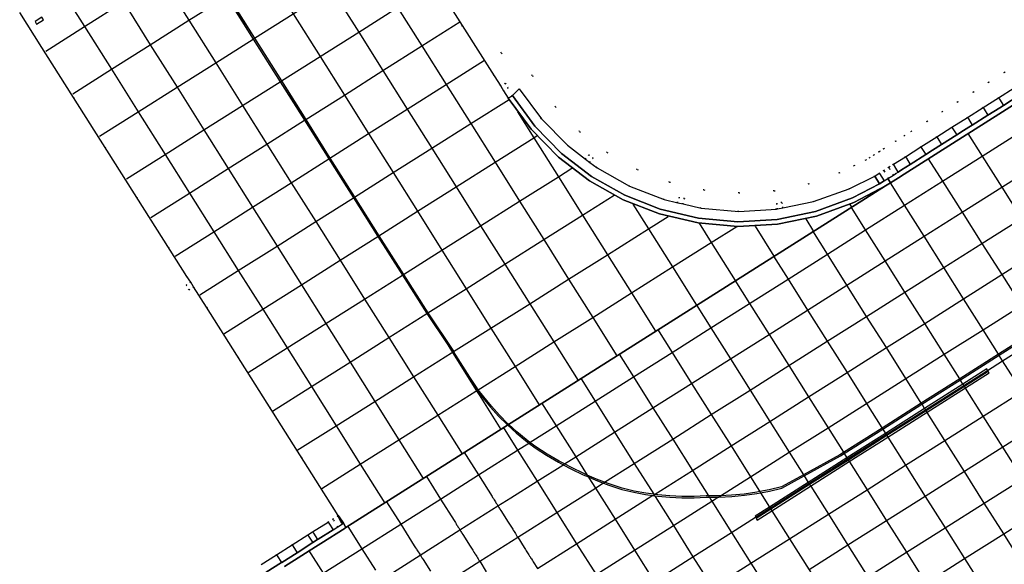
# Model space of a CAD drawing. Header units: metres. Extents: x 174791 to 179073, y 406431 to 409043.
# Tile 70 of 256: x 176104 to 176212, y 407009 to 407069. Entities that reach past the tile are written whole.
import ezdxf

# ---------------------------------------------------------------- set-up
doc = ezdxf.new("R2010")
doc.units = ezdxf.units.M
doc.linetypes.add('DOT', pattern=[6.35, 0, -6.35])
for name, color, linetype in [('terreindeelbegroeid', 254, 'DOT'), ('terreindeelonbegroeid', 254, 'DOT'), ('wegdeel_molgoot', 254, 'Continuous'), ('wegdeel_rijbaan', 254, 'Continuous'), ('wegdeel_rolbaan', 254, 'Continuous'), ('wegdeel_start_landingsbaan', 254, 'Continuous'), ('weginrichtingselement_markering_vliegtuigverharding', 254, 'Continuous'), ('weginrichtingselement_voeg_vliegtuigverharding', 254, 'Continuous')]:
    doc.layers.add(name, color=color, linetype=linetype)

msp = doc.modelspace()

# ---------------------------------------------------------------- linework, layer by layer
at = {"layer": 'terreindeelbegroeid'}
for points in [[(176139.479, 407091.85, 0), (176156.591, 407064.905, 0), (176159.986, 407062.433, 0), (176162.498, 407059.032, 0), (176165.148, 407056.338, 0), (176168.15, 407054.044, 0), (176171.445, 407052.194, 0), (176174.967, 407050.826, 0), (176178.713, 407049.955, 0), (176182.544, 407049.629, 0), (176186.382, 407049.853, 0), (176190.149, 407050.625, 0), (176193.502, 407051.831, 0), (176195.117, 407052.61, 0), (176196.385, 407053.222, 0), (176196.791, 407053.478, 0), (176197.27, 407053.781, 0), (176197.808, 407054.122, 0), (176197.828, 407054.134, 0), (176197.908, 407054.185, 0), (176198.326, 407054.449, 0), (176199.641, 407055.281, 0), (176200.616, 407055.897, 0), (176201.336, 407056.352, 0), (176203.059, 407057.442, 0), (176204.72, 407058.492, 0), (176206.416, 407059.565, 0), (176208.121, 407060.643, 0), (176209.809, 407061.711, 0), (176211.505, 407062.783, 0), (176213.185, 407063.845, 0)], [(176213.185, 407063.845, 0), (176211.505, 407062.783, 0), (176209.809, 407061.711, 0), (176208.121, 407060.643, 0), (176206.416, 407059.565, 0), (176204.72, 407058.492, 0), (176203.059, 407057.442, 0), (176201.336, 407056.352, 0), (176200.616, 407055.897, 0), (176199.641, 407055.281, 0), (176198.326, 407054.449, 0), (176197.908, 407054.185, 0), (176197.828, 407054.134, 0), (176197.808, 407054.122, 0), (176197.27, 407053.781, 0), (176196.791, 407053.478, 0), (176196.385, 407053.222, 0), (176195.117, 407052.61, 0), (176193.502, 407051.831, 0), (176190.149, 407050.625, 0), (176186.382, 407049.853, 0), (176182.544, 407049.629, 0), (176178.713, 407049.955, 0), (176174.967, 407050.826, 0), (176171.445, 407052.194, 0), (176168.15, 407054.044, 0), (176165.148, 407056.338, 0), (176162.498, 407059.032, 0), (176159.986, 407062.433, 0), (176156.591, 407064.905, 0), (176139.479, 407091.85, 0)], [(176212.574, 407061.092, 0), (176210.878, 407060.02, 0), (176209.19, 407058.953, 0), (176207.485, 407057.874, 0), (176205.789, 407056.802, 0), (176204.128, 407055.752, 0), (176202.405, 407054.662, 0), (176200.71, 407053.59, 0), (176199.395, 407052.758, 0), (176198.977, 407052.494, 0), (176198.876, 407052.431, 0), (176198.339, 407052.091, 0), (176197.86, 407051.788, 0), (176197.366, 407051.476, 0), (176194.579, 407050.093, 0), (176190.691, 407048.694, 0), (176187.343, 407048.009, 0), (176187.223, 407048.596, 0), (176186.635, 407048.476, 0), (176186.756, 407047.888, 0), (176186.642, 407047.865, 0), (176182.517, 407047.624, 0), (176178.4, 407047.974, 0), (176176.441, 407048.43, 0), (176176.577, 407049.014, 0), (176175.993, 407049.15, 0), (176175.857, 407048.565, 0), (176174.375, 407048.91, 0), (176170.589, 407050.381, 0), (176167.048, 407052.369, 0), (176166.265, 407052.967, 0), (176166.622, 407053.434, 0), (176166.63, 407053.444, 0), (176166.153, 407053.808, 0), (176165.789, 407053.331, 0), (176163.821, 407054.835, 0), (176160.973, 407057.73, 0), (176158.56, 407060.997, 0), (176157.806, 407060.25, 0), (176157.348, 407059.987, 0), (176156.848, 407060.773, 0), (176157.354, 407061.095, 0), (176157.032, 407061.601, 0), (176156.526, 407061.279, 0), (176155.813, 407062.399, 0), (176140.237, 407086.926, 0)], [(176104.02, 407069.308, 0), (176106.425, 407065.518, 0), (176122.284, 407040.525, 0), (176122.685, 407039.894, 0), (176122.178, 407039.572, 0), (176122.5, 407039.065, 0), (176123.006, 407039.387, 0), (176124.423, 407037.155, 0), (176138.792, 407014.424, 0), (176138.725, 407014.381, 0), (176138.202, 407014.051, 0), (176137.687, 407013.725, 0), (176135.998, 407012.657, 0), (176135.481, 407012.33, 0), (176133.77, 407011.247, 0), (176132.062, 407010.167, 0), (176130.383, 407009.105, 0)]]:
    msp.add_polyline3d(points, dxfattribs=at)
at = {"layer": 'terreindeelonbegroeid'}
for points in [[(176156.848, 407060.773, 0), (176156.526, 407061.279, 0), (176157.032, 407061.601, 0), (176157.354, 407061.095, 0)], [(176166.265, 407052.967, 0), (176165.789, 407053.331, 0), (176166.153, 407053.808, 0), (176166.63, 407053.444, 0), (176166.622, 407053.434, 0)], [(176198.872, 407051.249, 0), (176198.802, 407051.204, 0), (176198.393, 407050.945, 0), (176197.889, 407051.742, 0), (176197.86, 407051.788, 0), (176198.339, 407052.091, 0), (176198.396, 407052.001, 0)], [(176199.409, 407051.589, 0), (176198.872, 407051.249, 0), (176198.396, 407052.001, 0), (176198.339, 407052.091, 0), (176198.876, 407052.431, 0), (176198.965, 407052.291, 0)], [(176199.927, 407051.917, 0), (176199.67, 407051.754, 0), (176199.409, 407051.589, 0), (176198.965, 407052.291, 0), (176198.876, 407052.431, 0), (176198.977, 407052.494, 0), (176199.395, 407052.758, 0), (176199.511, 407052.575, 0)], [(176176.441, 407048.43, 0), (176175.857, 407048.565, 0), (176175.993, 407049.15, 0), (176176.577, 407049.014, 0)], [(176187.343, 407048.009, 0), (176186.756, 407047.888, 0), (176186.635, 407048.476, 0), (176187.223, 407048.596, 0)], [(176123.006, 407039.387, 0), (176122.5, 407039.065, 0), (176122.178, 407039.572, 0), (176122.685, 407039.894, 0)], [(176139.26, 407013.535, 0), (176138.74, 407013.201, 0), (176138.285, 407013.921, 0), (176138.202, 407014.051, 0), (176138.725, 407014.381, 0), (176138.807, 407014.251, 0), (176139.092, 407013.801, 0)], [(176138.74, 407013.201, 0), (176138.229, 407012.869, 0), (176137.77, 407013.595, 0), (176137.687, 407013.725, 0), (176138.202, 407014.051, 0), (176138.285, 407013.921, 0)]]:
    msp.add_polyline3d(points, close=True, dxfattribs=at)
at = {"layer": 'wegdeel_molgoot'}
for points in [[(176214.695, 407060.624, 0), (176211.291, 407058.47, 0), (176207.938, 407056.348, 0), (176207.355, 407055.978, 0), (176203.968, 407053.835, 0), (176200.572, 407051.685, 0), (176199.959, 407051.298, 0), (176199.091, 407050.748, 0), (176198.802, 407051.204, 0), (176198.872, 407051.249, 0), (176199.409, 407051.589, 0), (176199.67, 407051.754, 0), (176199.927, 407051.917, 0), (176200.283, 407052.142, 0), (176201.242, 407052.749, 0), (176202.937, 407053.821, 0), (176203.679, 407054.292, 0), (176204.659, 407054.912, 0), (176206.32, 407055.963, 0), (176207.066, 407056.435, 0), (176207.649, 407056.804, 0), (176208.015, 407057.036, 0), (176209.72, 407058.115, 0), (176211.002, 407058.927, 0), (176211.408, 407059.183, 0), (176213.103, 407060.256, 0)], [(176130.924, 407008.249, 0), (176132.608, 407009.304, 0), (176132.655, 407009.329, 0), (176134.317, 407010.382, 0), (176136.017, 407011.483, 0), (176136.528, 407011.819, 0), (176136.612, 407011.855, 0), (176138.229, 407012.869, 0), (176138.74, 407013.201, 0), (176139.26, 407013.535, 0), (176139.362, 407013.611, 0), (176139.621, 407013.122, 0), (176139.55, 407013.077, 0), (176136.9, 407011.4, 0), (176136.307, 407011.025, 0), (176132.932, 407008.891, 0)]]:
    msp.add_polyline3d(points, dxfattribs=at)
msp.add_polyline3d([(176178.113, 407046.868, 0), (176182.399, 407046.493, 0), (176186.694, 407046.743, 0), (176190.908, 407047.612, 0), (176194.952, 407049.083, 0), (176197.899, 407050.633, 0), (176198.393, 407050.945, 0), (176198.802, 407051.204, 0), (176199.091, 407050.748, 0), (176198.53, 407050.393, 0), (176195.09, 407048.577, 0), (176191.004, 407047.105, 0), (176186.749, 407046.234, 0), (176182.412, 407045.983, 0), (176178.085, 407046.356, 0), (176173.856, 407047.346, 0), (176169.905, 407048.889, 0), (176166.209, 407050.971, 0), (176162.841, 407053.55, 0), (176159.868, 407056.575, 0), (176157.348, 407059.987, 0), (176157.806, 407060.25, 0), (176160.267, 407056.912, 0), (176163.17, 407053.95, 0), (176166.458, 407051.423, 0), (176170.067, 407049.379, 0), (176173.926, 407047.859, 0)], close=True, dxfattribs=at)
at = {"layer": 'wegdeel_rijbaan'}
for points in [[(176165.789, 407053.331, 0), (176166.265, 407052.967, 0), (176167.048, 407052.369, 0), (176170.589, 407050.381, 0), (176174.375, 407048.91, 0), (176175.857, 407048.565, 0), (176176.441, 407048.43, 0), (176178.4, 407047.974, 0), (176182.517, 407047.624, 0), (176186.642, 407047.865, 0), (176186.756, 407047.888, 0), (176187.343, 407048.009, 0), (176190.691, 407048.694, 0), (176194.579, 407050.093, 0), (176197.366, 407051.476, 0), (176197.899, 407050.633, 0), (176194.952, 407049.083, 0), (176190.908, 407047.612, 0), (176186.694, 407046.743, 0), (176182.399, 407046.493, 0), (176178.113, 407046.868, 0), (176173.926, 407047.859, 0), (176170.067, 407049.379, 0), (176166.458, 407051.423, 0), (176163.17, 407053.95, 0), (176160.267, 407056.912, 0), (176157.806, 407060.25, 0), (176158.56, 407060.997, 0), (176160.973, 407057.73, 0), (176163.821, 407054.835, 0)], [(176198.393, 407050.945, 0), (176197.899, 407050.633, 0), (176197.366, 407051.476, 0), (176197.86, 407051.788, 0), (176197.889, 407051.742, 0)], [(176139.362, 407013.611, 0), (176139.26, 407013.535, 0), (176139.092, 407013.801, 0), (176138.807, 407014.251, 0), (176138.725, 407014.381, 0), (176138.792, 407014.424, 0), (176138.881, 407014.298, 0)]]:
    msp.add_polyline3d(points, close=True, dxfattribs=at)
for points in [[(176213.103, 407060.256, 0), (176211.408, 407059.183, 0), (176211.002, 407058.927, 0), (176209.72, 407058.115, 0), (176208.015, 407057.036, 0), (176207.649, 407056.804, 0), (176207.066, 407056.435, 0), (176206.32, 407055.963, 0), (176204.659, 407054.912, 0), (176203.679, 407054.292, 0), (176202.937, 407053.821, 0), (176201.242, 407052.749, 0), (176200.283, 407052.142, 0), (176199.927, 407051.917, 0), (176199.511, 407052.575, 0), (176199.395, 407052.758, 0), (176200.71, 407053.59, 0), (176202.405, 407054.662, 0), (176204.128, 407055.752, 0), (176205.789, 407056.802, 0), (176207.485, 407057.874, 0), (176209.19, 407058.953, 0), (176210.878, 407060.02, 0), (176212.574, 407061.092, 0)], [(176130.383, 407009.105, 0), (176132.062, 407010.167, 0), (176133.77, 407011.247, 0), (176135.481, 407012.33, 0), (176135.998, 407012.657, 0), (176137.687, 407013.725, 0), (176137.77, 407013.595, 0), (176138.229, 407012.869, 0), (176136.612, 407011.855, 0), (176136.528, 407011.819, 0), (176136.017, 407011.483, 0), (176134.317, 407010.382, 0), (176132.655, 407009.329, 0), (176132.608, 407009.304, 0), (176130.924, 407008.249, 0)]]:
    msp.add_polyline3d(points, dxfattribs=at)
at = {"layer": 'wegdeel_rolbaan'}
msp.add_polyline3d([(176140.237, 407086.926, 0), (176155.813, 407062.399, 0), (176156.526, 407061.279, 0), (176156.848, 407060.773, 0), (176157.348, 407059.987, 0), (176159.868, 407056.575, 0), (176162.841, 407053.55, 0), (176166.209, 407050.971, 0), (176169.905, 407048.889, 0), (176173.856, 407047.346, 0), (176178.085, 407046.356, 0), (176182.412, 407045.983, 0), (176186.749, 407046.234, 0), (176191.004, 407047.105, 0), (176195.09, 407048.577, 0), (176198.53, 407050.393, 0), (176139.621, 407013.122, 0), (176139.362, 407013.611, 0), (176138.881, 407014.298, 0), (176138.792, 407014.424, 0), (176124.423, 407037.155, 0), (176123.006, 407039.387, 0), (176122.685, 407039.894, 0), (176122.284, 407040.525, 0), (176106.425, 407065.518, 0), (176104.02, 407069.308, 0)], dxfattribs=at)
at = {"layer": 'wegdeel_start_landingsbaan'}
msp.add_polyline3d([(176132.932, 407008.891, 0), (176136.307, 407011.025, 0), (176136.9, 407011.4, 0), (176139.55, 407013.077, 0), (176139.621, 407013.122, 0), (176198.53, 407050.393, 0), (176199.091, 407050.748, 0), (176199.959, 407051.298, 0), (176200.572, 407051.685, 0), (176203.968, 407053.835, 0), (176207.355, 407055.978, 0), (176207.938, 407056.348, 0), (176211.291, 407058.47, 0), (176214.695, 407060.624, 0)], dxfattribs=at)
at = {"layer": 'weginrichtingselement_markering_vliegtuigverharding'}
for points in [[(176121.929, 407078.476, 0), (176122.056, 407078.556, 0), (176123.785, 407075.812, 0), (176126.722, 407071.153, 0), (176129.652, 407066.503, 0), (176132.585, 407061.849, 0), (176135.238, 407057.639, 0), (176137.891, 407053.43, 0), (176139.557, 407050.786, 0), (176140.531, 407049.249, 0), (176140.574, 407049.18, 0), (176143.243, 407044.97, 0), (176145.924, 407040.739, 0), (176148.584, 407036.542, 0), (176151.375, 407032.353, 0)], [(176121.929, 407078.476, 0), (176123.659, 407075.732, 0), (176126.595, 407071.072, 0), (176129.525, 407066.423, 0), (176132.458, 407061.769, 0), (176135.111, 407057.559, 0), (176137.764, 407053.35, 0), (176139.43, 407050.706, 0), (176140.448, 407049.1, 0), (176143.116, 407044.89, 0), (176145.797, 407040.659, 0), (176148.457, 407036.462, 0), (176150.741, 407033.049, 0), (176151.256, 407032.279, 0)], [(176105.861, 407068.049, 0), (176106.626, 407068.521, 0), (176106.445, 407068.796, 0), (176105.713, 407068.352, 0), (176105.861, 407068.049, 0)], [(176157.296, 407024.294, 0), (176158.207, 407023.464, 0), (176159.223, 407022.622, 0), (176159.599, 407022.34, 0), (176160.278, 407021.829, 0), (176161.547, 407021.015, 0), (176162.847, 407020.253, 0), (176163.351, 407019.986, 0), (176164.178, 407019.546, 0), (176165.537, 407018.894, 0), (176166.099, 407018.652, 0), (176166.922, 407018.297, 0), (176167.734, 407017.987, 0), (176168.329, 407017.759, 0), (176169.758, 407017.278, 0), (176171.05, 407016.978, 0), (176172.354, 407016.737, 0), (176173.136, 407016.63, 0), (176173.327, 407016.604, 0), (176173.669, 407016.557, 0), (176174.99, 407016.437, 0), (176176.315, 407016.378, 0), (176177.641, 407016.38, 0), (176178.966, 407016.442, 0), (176179.295, 407016.443, 0), (176180.303, 407016.444, 0), (176180.357, 407016.444, 0), (176181.746, 407016.512, 0), (176183.13, 407016.646, 0), (176184.507, 407016.845, 0), (176184.895, 407016.92, 0), (176185.872, 407017.109, 0), (176187.224, 407017.437, 0), (176189.655, 407018.771, 0), (176193.615, 407020.944, 0), (176194.031, 407021.207, 0), (176198.238, 407023.872, 0), (176202.52, 407026.583, 0), (176206.706, 407029.235, 0), (176210.944, 407031.918, 0), (176213.411, 407033.481, 0)], [(176213.339, 407033.595, 0), (176210.871, 407032.033, 0), (176206.634, 407029.349, 0), (176202.448, 407026.698, 0), (176198.166, 407023.986, 0), (176193.959, 407021.321, 0), (176193.55, 407021.062, 0), (176189.584, 407018.883, 0), (176187.189, 407017.567, 0), (176185.842, 407017.24, 0), (176184.818, 407017.043, 0), (176184.48, 407016.978, 0), (176183.108, 407016.78, 0), (176181.728, 407016.646, 0), (176180.53, 407016.588, 0), (176180.343, 407016.579, 0), (176179.211, 407016.577, 0), (176178.957, 407016.577, 0), (176177.639, 407016.514, 0), (176176.32, 407016.513, 0), (176175.002, 407016.572, 0), (176173.688, 407016.691, 0), (176173.313, 407016.742, 0), (176173.233, 407016.753, 0), (176172.381, 407016.87, 0), (176171.084, 407017.109, 0), (176169.798, 407017.407, 0), (176168.376, 407017.885, 0), (176167.876, 407018.077, 0), (176166.974, 407018.422, 0), (176165.972, 407018.854, 0), (176165.595, 407019.016, 0), (176164.241, 407019.665, 0), (176163.483, 407020.069, 0), (176162.916, 407020.37, 0), (176161.62, 407021.128, 0), (176160.356, 407021.939, 0), (176159.721, 407022.417, 0), (176159.305, 407022.729, 0), (176158.292, 407023.568, 0), (176157.415, 407024.369, 0)], [(176151.256, 407032.279, 0), (176151.275, 407032.249, 0), (176153.042, 407029.433, 0), (176153.782, 407028.34, 0), (176153.964, 407028.096, 0), (176154.573, 407027.283, 0), (176155.412, 407026.265, 0), (176156.299, 407025.288, 0), (176157.231, 407024.353, 0), (176157.296, 407024.294, 0)], [(176157.415, 407024.369, 0), (176157.321, 407024.454, 0), (176156.392, 407025.386, 0), (176155.509, 407026.361, 0), (176154.673, 407027.376, 0), (176154.081, 407028.17, 0), (176153.887, 407028.43, 0), (176153.151, 407029.521, 0), (176151.394, 407032.323, 0), (176151.375, 407032.353, 0)], [(176184.3, 407014.366, 0), (176184.365, 407014.263, 0), (176184.407, 407014.197, 0), (176185.982, 407015.197, 0), (176190.215, 407017.885, 0), (176194.436, 407020.565, 0), (176198.641, 407023.234, 0), (176202.918, 407025.951, 0), (176207.102, 407028.608, 0), (176209.698, 407030.256, 0), (176209.684, 407030.276, 0), (176209.591, 407030.425, 0), (176206.995, 407028.777, 0), (176202.812, 407026.12, 0), (176198.534, 407023.404, 0), (176194.329, 407020.734, 0), (176190.109, 407018.053, 0), (176185.875, 407015.367, 0), (176184.3, 407014.366, 0)], [(176184.413, 407014.115, 0), (176184.52, 407013.946, 0), (176186.128, 407014.965, 0), (176190.365, 407017.648, 0), (176194.588, 407020.323, 0), (176198.796, 407022.988, 0), (176203.077, 407025.7, 0), (176207.264, 407028.352, 0), (176209.86, 407029.996, 0), (176209.753, 407030.165, 0), (176207.157, 407028.52, 0), (176202.97, 407025.868, 0), (176198.69, 407023.157, 0), (176194.483, 407020.491, 0), (176190.258, 407017.817, 0), (176186.021, 407015.134, 0), (176184.413, 407014.115, 0)]]:
    msp.add_polyline3d(points, dxfattribs=at)
at = {"layer": 'weginrichtingselement_voeg_vliegtuigverharding'}
for p, q in [((176194.636, 407048.38), (176194.848, 407048.043)), ((176189.836, 407046.802), (176190.665, 407045.416)), ((176184.301, 407046.015), (176186.346, 407042.736))]:
    msp.add_line(p, q, dxfattribs=at)
for points in [[(176133.733, 407088.196, 0), (176133.801, 407088.087, 0), (176133.96, 407087.836, 0), (176134.128, 407087.569, 0), (176134.293, 407087.307, 0), (176134.462, 407087.039, 0), (176134.622, 407086.785, 0), (176134.772, 407086.547, 0), (176134.932, 407086.293, 0), (176136.476, 407083.841, 0), (176139.41, 407079.183, 0), (176142.344, 407074.525, 0), (176145.279, 407069.865, 0), (176147.921, 407065.672, 0), (176150.573, 407061.461, 0), (176153.259, 407057.198, 0), (176155.914, 407052.982, 0), (176158.591, 407048.732, 0), (176161.232, 407044.539, 0), (176163.947, 407040.228, 0), (176166.574, 407036.058, 0), (176169.222, 407031.854, 0)], [(176106.865, 407065.106, 0), (176111.096, 407067.783, 0), (176115.339, 407070.468, 0), (176119.554, 407073.134, 0), (176123.659, 407075.732, 0), (176123.785, 407075.812, 0), (176123.789, 407075.814, 0), (176128.017, 407078.489, 0), (176132.228, 407081.154, 0), (176136.476, 407083.841, 0), (176140.556, 407086.423, 0)], [(176129.486, 407085.506, 0), (176129.546, 407085.411, 0), (176129.704, 407085.16, 0), (176129.871, 407084.895, 0), (176130.036, 407084.632, 0), (176130.202, 407084.369, 0), (176130.363, 407084.115, 0), (176130.507, 407083.886, 0), (176130.667, 407083.631, 0), (176132.228, 407081.154, 0), (176135.163, 407076.495, 0), (176138.095, 407071.84, 0), (176141.03, 407067.182, 0), (176143.675, 407062.983, 0), (176146.328, 407058.773, 0), (176149.011, 407054.513, 0), (176151.667, 407050.297, 0), (176154.342, 407046.051, 0), (176156.986, 407041.854, 0), (176159.697, 407037.552, 0), (176162.327, 407033.376, 0), (176164.973, 407029.176, 0)], [(176125.277, 407082.84, 0), (176125.328, 407082.759, 0), (176125.487, 407082.507, 0), (176125.652, 407082.244, 0), (176125.817, 407081.982, 0), (176128.017, 407078.489, 0), (176130.951, 407073.829, 0), (176133.881, 407069.176, 0), (176136.813, 407064.519, 0), (176139.461, 407060.314, 0), (176142.113, 407056.104, 0), (176144.793, 407051.847, 0), (176147.448, 407047.63, 0), (176150.12, 407043.387, 0), (176152.765, 407039.186, 0), (176155.47, 407034.89, 0), (176158.103, 407030.709, 0), (176160.747, 407026.51, 0)], [(176109.825, 407060.458, 0), (176114.036, 407063.123, 0), (176118.275, 407065.806, 0), (176122.491, 407068.474, 0), (176126.595, 407071.072, 0), (176126.722, 407071.153, 0), (176126.725, 407071.155, 0), (176130.951, 407073.829, 0), (176135.163, 407076.495, 0), (176139.41, 407079.183, 0), (176143.508, 407081.777, 0)], [(176121.58, 407079.319, 0), (176123.789, 407075.814, 0), (176126.725, 407071.155, 0), (176129.655, 407066.505, 0), (176132.589, 407061.851, 0), (176135.242, 407057.642, 0), (176137.894, 407053.433, 0), (176140.531, 407049.249, 0), (176140.574, 407049.18, 0), (176143.232, 407044.963, 0), (176145.903, 407040.725, 0), (176148.552, 407036.522, 0), (176150.741, 407033.049, 0), (176151.254, 407032.235, 0), (176153.891, 407028.05, 0), (176154.166, 407027.615, 0), (176156.544, 407023.841, 0)], [(176112.749, 407055.82, 0), (176116.962, 407058.483, 0), (176121.199, 407061.161, 0), (176125.419, 407063.828, 0), (176129.525, 407066.423, 0), (176129.652, 407066.503, 0), (176129.655, 407066.505, 0), (176133.881, 407069.176, 0), (176138.095, 407071.84, 0), (176142.344, 407074.525, 0), (176146.461, 407077.127, 0)], [(176116.798, 407077.507, 0), (176116.815, 407077.481, 0), (176116.848, 407077.427, 0), (176117.008, 407077.174, 0), (176117.171, 407076.915, 0), (176117.336, 407076.653, 0), (176119.554, 407073.134, 0), (176122.491, 407068.474, 0), (176125.419, 407063.828, 0), (176128.351, 407059.175, 0), (176131.008, 407054.96, 0), (176133.66, 407050.752, 0), (176136.338, 407046.503, 0), (176138.996, 407042.285, 0), (176141.665, 407038.051, 0), (176144.316, 407033.844, 0), (176147.013, 407029.565, 0), (176149.654, 407025.374, 0), (176152.313, 407021.155, 0)], [(176112.585, 407074.842, 0), (176112.603, 407074.814, 0), (176112.628, 407074.773, 0), (176112.788, 407074.52, 0), (176112.95, 407074.263, 0), (176113.115, 407074.001, 0), (176113.274, 407073.748, 0), (176113.438, 407073.487, 0), (176113.596, 407073.236, 0), (176113.745, 407072.999, 0), (176115.339, 407070.468, 0), (176118.275, 407065.806, 0), (176121.199, 407061.161, 0), (176124.128, 407056.509, 0), (176126.787, 407052.286, 0), (176129.437, 407048.078, 0), (176132.111, 407043.831, 0), (176134.768, 407039.611, 0), (176137.432, 407035.38, 0), (176140.084, 407031.168, 0), (176142.774, 407026.896, 0), (176145.416, 407022.699, 0), (176148.073, 407018.48, 0)], [(176115.665, 407051.164, 0), (176119.894, 407053.834, 0), (176124.128, 407056.509, 0), (176128.351, 407059.175, 0), (176132.458, 407061.769, 0), (176132.585, 407061.849, 0), (176132.589, 407061.851, 0), (176136.813, 407064.519, 0), (176141.03, 407067.182, 0), (176145.279, 407069.865, 0), (176149.415, 407072.477, 0)], [(176108.352, 407072.135, 0), (176108.358, 407072.125, 0), (176108.375, 407072.098, 0), (176108.535, 407071.845, 0), (176108.696, 407071.59, 0), (176108.861, 407071.328, 0), (176109.03, 407071.059, 0), (176109.185, 407070.815, 0), (176109.335, 407070.576, 0), (176109.509, 407070.3, 0), (176111.096, 407067.783, 0), (176114.036, 407063.123, 0), (176116.962, 407058.483, 0), (176119.894, 407053.834, 0), (176122.559, 407049.608, 0), (176125.211, 407045.402, 0), (176127.886, 407041.161, 0), (176130.547, 407036.942, 0), (176133.212, 407032.716, 0), (176135.869, 407028.503, 0), (176138.557, 407024.24, 0), (176141.206, 407020.041, 0), (176143.877, 407015.805, 0)], [(176118.346, 407046.94, 0), (176122.559, 407049.608, 0), (176126.787, 407052.286, 0), (176131.008, 407054.96, 0), (176135.111, 407057.559, 0), (176135.238, 407057.639, 0), (176135.242, 407057.642, 0), (176139.461, 407060.314, 0), (176143.675, 407062.983, 0), (176147.921, 407065.672, 0), (176152.068, 407068.299, 0)], [(176121.007, 407042.74, 0), (176125.211, 407045.402, 0), (176129.437, 407048.078, 0), (176133.66, 407050.752, 0), (176137.764, 407053.35, 0), (176137.891, 407053.43, 0), (176137.894, 407053.433, 0), (176142.113, 407056.104, 0), (176146.328, 407058.773, 0), (176150.573, 407061.461, 0), (176154.778, 407064.123, 0)], [(176123.691, 407038.509, 0), (176127.886, 407041.161, 0), (176132.111, 407043.831, 0), (176136.338, 407046.503, 0), (176140.448, 407049.1, 0), (176140.574, 407049.18, 0), (176144.793, 407051.847, 0), (176149.011, 407054.513, 0), (176153.259, 407057.198, 0), (176157.441, 407059.841, 0)], [(176210.878, 407060.02, 0), (176210.981, 407059.858, 0), (176211.408, 407059.183, 0)], [(176158.356, 407058.499, 0), (176160.145, 407055.658, 0), (176162.824, 407051.404, 0), (176165.463, 407047.214, 0), (176168.183, 407042.895, 0), (176170.806, 407038.729, 0), (176173.428, 407034.566, 0)], [(176209.19, 407058.953, 0), (176209.295, 407058.787, 0), (176209.72, 407058.115, 0)], [(176207.484, 407057.874, 0), (176207.591, 407057.705, 0), (176208.015, 407057.036, 0)], [(176137.159, 407008.143, 0), (176141.379, 407010.813, 0), (176145.614, 407013.492, 0), (176149.957, 407016.239, 0), (176154.101, 407018.861, 0), (176158.371, 407021.562, 0), (176159.599, 407022.34, 0), (176159.615, 407022.35, 0), (176159.721, 407022.417, 0), (176159.75, 407022.435, 0), (176162.583, 407024.228, 0), (176166.841, 407026.922, 0), (176171.022, 407029.566, 0), (176175.239, 407032.234, 0), (176179.464, 407034.907, 0), (176183.701, 407037.588, 0), (176187.895, 407040.241, 0), (176192.195, 407042.961, 0), (176196.37, 407045.603, 0), (176200.622, 407048.293, 0), (176204.761, 407050.912, 0), (176209.097, 407053.655, 0), (176213.175, 407056.234, 0)], [(176205.789, 407056.802, 0), (176205.898, 407056.63, 0), (176206.32, 407055.963, 0)], [(176126.32, 407034.269, 0), (176130.547, 407036.942, 0), (176134.768, 407039.611, 0), (176138.996, 407042.285, 0), (176143.116, 407044.89, 0), (176143.232, 407044.963, 0), (176143.243, 407044.97, 0), (176147.448, 407047.63, 0), (176151.667, 407050.297, 0), (176155.914, 407052.982, 0), (176160.145, 407055.658, 0), (176160.507, 407055.887, 0)], [(176204.128, 407055.752, 0), (176204.239, 407055.577, 0), (176204.659, 407054.912, 0)], [(176207.54, 407056.122, 0), (176209.097, 407053.655, 0), (176211.233, 407050.269, 0), (176213.382, 407046.862, 0), (176215.536, 407043.448, 0), (176217.665, 407040.074, 0), (176219.346, 407037.409, 0), (176219.356, 407037.393, 0), (176219.418, 407037.295, 0), (176219.434, 407037.27, 0), (176219.807, 407036.679, 0), (176221.926, 407033.32, 0), (176224.071, 407029.921, 0), (176226.233, 407026.495, 0), (176228.351, 407023.137, 0), (176230.478, 407019.765, 0), (176232.115, 407017.171, 0)], [(176202.405, 407054.662, 0), (176202.518, 407054.484, 0), (176202.937, 407053.821, 0)], [(176200.71, 407053.59, 0), (176200.825, 407053.409, 0), (176201.242, 407052.749, 0)], [(176203.212, 407053.349, 0), (176204.761, 407050.912, 0), (176206.908, 407047.534, 0), (176209.069, 407044.134, 0), (176211.234, 407040.727, 0), (176213.374, 407037.36, 0), (176215.069, 407034.694, 0), (176215.078, 407034.679, 0), (176215.141, 407034.58, 0), (176215.157, 407034.555, 0), (176215.527, 407033.972, 0), (176217.658, 407030.621, 0), (176219.813, 407027.23, 0), (176221.986, 407023.81, 0), (176224.116, 407020.459, 0), (176226.254, 407017.095, 0), (176227.9, 407014.506, 0)], [(176128.962, 407030.034, 0), (176133.212, 407032.716, 0), (176137.432, 407035.38, 0), (176141.665, 407038.051, 0), (176145.797, 407040.659, 0), (176145.903, 407040.725, 0), (176145.924, 407040.739, 0), (176150.12, 407043.387, 0), (176154.342, 407046.051, 0), (176158.591, 407048.732, 0), (176162.824, 407051.404, 0), (176164.312, 407052.343, 0)], [(176143.511, 407007.437, 0), (176147.749, 407010.118, 0), (176152.086, 407012.861, 0), (176156.234, 407015.484, 0), (176157.636, 407016.371, 0), (176160.504, 407018.185, 0), (176163.296, 407019.95, 0), (176163.351, 407019.986, 0), (176163.439, 407020.041, 0), (176163.483, 407020.069, 0), (176164.714, 407020.848, 0), (176168.968, 407023.538, 0), (176173.153, 407026.185, 0), (176177.371, 407028.853, 0), (176181.599, 407031.527, 0), (176185.834, 407034.205, 0), (176190.031, 407036.86, 0), (176194.328, 407039.577, 0), (176198.507, 407042.22, 0), (176202.756, 407044.908, 0), (176206.908, 407047.534, 0), (176211.233, 407050.269, 0), (176215.321, 407052.855, 0)], [(176223.623, 407011.802, 0), (176221.987, 407014.398, 0), (176219.863, 407017.768, 0), (176217.745, 407021.129, 0), (176215.583, 407024.557, 0), (176213.442, 407027.954, 0), (176211.325, 407031.314, 0), (176210.961, 407031.891, 0), (176210.944, 407031.918, 0), (176210.881, 407032.018, 0), (176210.871, 407032.033, 0), (176209.184, 407034.71, 0), (176207.057, 407038.085, 0), (176204.905, 407041.499, 0), (176202.756, 407044.908, 0), (176200.622, 407048.293, 0), (176199.089, 407050.726, 0)], [(176131.627, 407025.821, 0), (176135.869, 407028.503, 0), (176140.084, 407031.168, 0), (176144.316, 407033.844, 0), (176148.457, 407036.462, 0), (176148.552, 407036.522, 0), (176148.584, 407036.542, 0), (176152.765, 407039.186, 0), (176156.986, 407041.854, 0), (176161.232, 407044.539, 0), (176165.463, 407047.214, 0), (176168.901, 407049.388, 0)], [(176170.968, 407048.41, 0), (176172.663, 407045.716, 0), (176175.281, 407041.555, 0), (176177.895, 407037.401, 0)], [(176219.4, 407009.132, 0), (176217.761, 407011.727, 0), (176215.635, 407015.094, 0), (176213.514, 407018.454, 0), (176211.349, 407021.882, 0), (176209.206, 407025.275, 0), (176207.277, 407028.33, 0), (176207.264, 407028.352, 0), (176207.157, 407028.52, 0), (176207.113, 407028.591, 0), (176207.102, 407028.608, 0), (176207.086, 407028.633, 0), (176207.004, 407028.763, 0), (176206.995, 407028.777, 0), (176206.718, 407029.216, 0), (176206.706, 407029.235, 0), (176206.638, 407029.342, 0), (176206.634, 407029.349, 0), (176204.943, 407032.027, 0), (176202.813, 407035.4, 0), (176200.658, 407038.813, 0), (176198.507, 407042.22, 0), (176196.37, 407045.603, 0), (176194.835, 407048.035, 0)], [(176134.312, 407021.567, 0), (176138.557, 407024.24, 0), (176142.774, 407026.896, 0), (176147.013, 407029.565, 0), (176151.169, 407032.182, 0), (176151.254, 407032.235, 0), (176151.275, 407032.249, 0), (176151.296, 407032.262, 0), (176151.394, 407032.323, 0), (176155.47, 407034.89, 0), (176159.697, 407037.552, 0), (176163.947, 407040.228, 0), (176168.183, 407042.895, 0), (176172.663, 407045.716, 0), (176174.808, 407047.067, 0)], [(176149.905, 407006.709, 0), (176154.236, 407009.448, 0), (176158.388, 407012.074, 0), (176162.657, 407014.775, 0), (176166.865, 407017.437, 0), (176167.691, 407017.959, 0), (176167.734, 407017.987, 0), (176167.853, 407018.062, 0), (176167.876, 407018.077, 0), (176171.114, 407020.125, 0), (176175.303, 407022.775, 0), (176179.521, 407025.443, 0), (176183.751, 407028.119, 0), (176187.984, 407030.796, 0), (176192.184, 407033.453, 0), (176196.477, 407036.168, 0), (176200.658, 407038.813, 0), (176204.905, 407041.499, 0), (176209.069, 407044.134, 0), (176213.382, 407046.862, 0)], [(176136.987, 407017.377, 0), (176141.206, 407020.041, 0), (176145.416, 407022.699, 0), (176149.654, 407025.374, 0), (176153.826, 407028.008, 0), (176153.891, 407028.05, 0), (176153.954, 407028.09, 0), (176153.964, 407028.096, 0), (176154.081, 407028.17, 0), (176158.103, 407030.709, 0), (176162.327, 407033.376, 0), (176166.574, 407036.058, 0), (176170.806, 407038.729, 0), (176175.281, 407041.555, 0), (176179.52, 407044.231, 0), (176182.298, 407045.985, 0)], [(176178.192, 407046.339, 0), (176179.52, 407044.231, 0), (176182.142, 407040.07, 0)], [(176215.197, 407006.474, 0), (176213.559, 407009.072, 0), (176211.437, 407012.439, 0), (176209.317, 407015.801, 0), (176207.155, 407019.231, 0), (176205.015, 407022.624, 0), (176203.089, 407025.681, 0), (176203.077, 407025.7, 0), (176202.97, 407025.868, 0), (176202.924, 407025.942, 0), (176202.918, 407025.951, 0), (176202.897, 407025.984, 0), (176202.819, 407026.109, 0), (176202.812, 407026.12, 0), (176202.522, 407026.58, 0), (176202.52, 407026.583, 0), (176202.448, 407026.698, 0), (176202.442, 407026.706, 0), (176200.756, 407029.38, 0), (176198.629, 407032.754, 0), (176196.477, 407036.168, 0), (176194.328, 407039.577, 0), (176192.195, 407042.961, 0), (176190.591, 407045.505, 0)], [(176160.541, 407008.664, 0), (176164.81, 407011.364, 0), (176169.016, 407014.025, 0), (176173.042, 407016.571, 0), (176173.136, 407016.63, 0), (176173.235, 407016.693, 0), (176173.261, 407016.709, 0), (176173.313, 407016.742, 0), (176177.455, 407019.362, 0), (176181.673, 407022.03, 0), (176185.906, 407024.707, 0), (176190.136, 407027.383, 0), (176194.34, 407030.041, 0), (176198.629, 407032.754, 0), (176202.813, 407035.4, 0), (176207.057, 407038.085, 0), (176211.234, 407040.727, 0), (176215.536, 407043.448, 0)], [(176186.313, 407042.744, 0), (176187.895, 407040.241, 0), (176190.031, 407036.86, 0), (176192.184, 407033.453, 0), (176194.34, 407030.041, 0), (176196.47, 407026.669, 0), (176198.15, 407024.01, 0), (176198.166, 407023.986, 0), (176198.23, 407023.884, 0), (176198.238, 407023.872, 0), (176198.534, 407023.404, 0), (176198.538, 407023.396, 0), (176198.615, 407023.275, 0), (176198.641, 407023.234, 0), (176198.69, 407023.157, 0), (176198.796, 407022.988, 0), (176198.806, 407022.972, 0), (176200.736, 407019.918, 0), (176202.878, 407016.528, 0), (176205.044, 407013.1, 0), (176207.168, 407009.739, 0), (176209.293, 407006.375, 0), (176210.954, 407003.747, 0)], [(176182.106, 407040.116, 0), (176183.701, 407037.588, 0), (176185.834, 407034.205, 0), (176187.984, 407030.796, 0), (176190.136, 407027.383, 0), (176192.264, 407024.009, 0), (176193.934, 407021.361, 0), (176193.959, 407021.321, 0), (176194.013, 407021.236, 0), (176194.031, 407021.207, 0), (176194.329, 407020.734, 0), (176194.332, 407020.729, 0), (176194.406, 407020.613, 0), (176194.432, 407020.572, 0), (176194.436, 407020.565, 0), (176194.483, 407020.491, 0), (176194.588, 407020.323, 0), (176194.597, 407020.31, 0), (176196.524, 407017.254, 0), (176198.662, 407013.864, 0), (176200.826, 407010.433, 0), (176202.948, 407007.069, 0), (176205.069, 407003.706, 0), (176206.724, 407001.081, 0)], [(176166.939, 407007.992, 0), (176171.143, 407010.652, 0), (176175.383, 407013.333, 0), (176179.582, 407015.988, 0), (176179.982, 407016.242, 0), (176180.246, 407016.409, 0), (176180.303, 407016.444, 0), (176180.53, 407016.588, 0), (176183.8, 407018.656, 0), (176188.036, 407021.335, 0), (176192.264, 407024.009, 0), (176196.47, 407026.669, 0), (176200.756, 407029.38, 0), (176204.943, 407032.027, 0), (176209.184, 407034.71, 0), (176213.374, 407037.36, 0)], [(176177.854, 407037.456, 0), (176179.464, 407034.907, 0), (176181.599, 407031.527, 0), (176183.751, 407028.119, 0), (176185.906, 407024.707, 0), (176188.036, 407021.335, 0), (176189.584, 407018.883, 0), (176189.655, 407018.771, 0), (176189.694, 407018.709, 0), (176189.776, 407018.581, 0), (176190.109, 407018.053, 0), (176190.18, 407017.941, 0), (176190.206, 407017.899, 0), (176190.215, 407017.885, 0), (176190.258, 407017.817, 0), (176190.26, 407017.814, 0), (176190.365, 407017.648, 0), (176190.372, 407017.637, 0), (176192.301, 407014.583, 0), (176194.44, 407011.196, 0), (176196.607, 407007.765, 0), (176198.731, 407004.402, 0), (176200.854, 407001.041, 0), (176202.513, 406998.414, 0)], [(176173.638, 407034.773, 0), (176175.239, 407032.234, 0), (176177.371, 407028.853, 0), (176179.521, 407025.443, 0), (176181.673, 407022.03, 0), (176183.8, 407018.656, 0), (176184.776, 407017.108, 0), (176184.818, 407017.043, 0), (176184.861, 407016.974, 0), (176184.895, 407016.92, 0), (176185.875, 407015.367, 0), (176185.942, 407015.26, 0), (176185.968, 407015.219, 0), (176185.982, 407015.197, 0), (176186.021, 407015.134, 0), (176186.023, 407015.13, 0), (176186.128, 407014.965, 0), (176186.134, 407014.956, 0), (176188.06, 407011.9, 0), (176190.196, 407008.514, 0), (176192.36, 407005.081, 0), (176194.483, 407001.715, 0), (176196.602, 406998.354, 0), (176198.252, 406995.737, 0)], [(176173.285, 407007.255, 0), (176177.52, 407009.934, 0), (176181.723, 407012.592, 0), (176184.347, 407014.251, 0), (176184.365, 407014.263, 0), (176185.942, 407015.26, 0), (176190.18, 407017.941, 0), (176194.406, 407020.613, 0), (176198.615, 407023.275, 0), (176202.897, 407025.984, 0), (176207.086, 407028.633, 0), (176209.684, 407030.276, 0), (176211.325, 407031.314, 0), (176215.527, 407033.972, 0)], [(176169.455, 407032.051, 0), (176171.022, 407029.566, 0), (176173.153, 407026.185, 0), (176175.303, 407022.775, 0), (176177.455, 407019.362, 0), (176179.211, 407016.577, 0), (176179.295, 407016.443, 0), (176179.351, 407016.354, 0), (176179.443, 407016.209, 0), (176179.582, 407015.988, 0), (176181.723, 407012.592, 0), (176183.841, 407009.232, 0), (176185.975, 407005.847, 0), (176188.14, 407002.413, 0), (176190.263, 406999.046, 0), (176192.381, 406995.686, 0), (176194.044, 406993.049, 0)], [(176165.308, 407029.361, 0), (176166.841, 407026.922, 0), (176168.968, 407023.538, 0), (176171.114, 407020.125, 0), (176173.233, 407016.753, 0), (176173.261, 407016.709, 0), (176173.275, 407016.687, 0), (176173.327, 407016.604, 0), (176173.381, 407016.518, 0), (176175.383, 407013.333, 0), (176177.52, 407009.934, 0), (176179.634, 407006.571, 0), (176181.762, 407003.185, 0), (176183.923, 406999.747, 0), (176186.042, 406996.376, 0), (176188.155, 406993.015, 0), (176189.803, 406990.393, 0)], [(176179.634, 407006.571, 0), (176183.841, 407009.232, 0), (176188.06, 407011.9, 0), (176192.301, 407014.583, 0), (176196.524, 407017.254, 0), (176200.736, 407019.918, 0), (176205.015, 407022.624, 0), (176209.206, 407025.275, 0), (176213.442, 407027.954, 0)], [(176160.995, 407026.747, 0), (176162.583, 407024.228, 0), (176164.714, 407020.848, 0), (176165.972, 407018.854, 0), (176166.016, 407018.784, 0), (176166.099, 407018.652, 0), (176166.157, 407018.56, 0), (176166.865, 407017.437, 0), (176169.016, 407014.025, 0), (176171.143, 407010.652, 0), (176173.285, 407007.255, 0), (176175.403, 407003.895, 0), (176177.535, 407000.513, 0), (176179.701, 406997.078, 0), (176181.825, 406993.709, 0), (176183.942, 406990.352, 0), (176185.593, 406987.733, 0)], [(176156.792, 407024.063, 0), (176158.371, 407021.562, 0), (176160.504, 407018.185, 0), (176162.657, 407014.775, 0), (176164.81, 407011.364, 0), (176166.939, 407007.992, 0), (176169.082, 407004.597, 0), (176171.203, 407001.238, 0), (176173.336, 406997.86, 0), (176175.505, 406994.425, 0), (176177.632, 406991.056, 0), (176179.749, 406987.703, 0), (176181.41, 406985.072, 0)], [(176215.583, 407024.557, 0), (176211.349, 407021.882, 0), (176207.155, 407019.231, 0), (176202.878, 407016.528, 0), (176198.662, 407013.864, 0), (176194.44, 407011.196, 0), (176190.196, 407008.514, 0)], [(176152.508, 407021.384, 0), (176154.101, 407018.861, 0), (176155.581, 407016.519, 0), (176155.652, 407016.405, 0), (176155.727, 407016.287, 0), (176155.807, 407016.16, 0), (176155.873, 407016.055, 0), (176155.954, 407015.928, 0), (176156.012, 407015.836, 0), (176156.092, 407015.709, 0), (176156.172, 407015.583, 0), (176156.234, 407015.484, 0), (176156.252, 407015.456, 0), (176156.33, 407015.332, 0), (176156.41, 407015.205, 0), (176156.449, 407015.143, 0), (176156.543, 407014.996, 0), (176157.343, 407013.729, 0), (176157.418, 407013.609, 0), (176157.481, 407013.51, 0), (176157.561, 407013.383, 0), (176157.623, 407013.285, 0), (176157.703, 407013.159, 0), (176157.764, 407013.063, 0), (176157.844, 407012.936, 0), (176157.907, 407012.836, 0), (176157.987, 407012.709, 0), (176158.063, 407012.589, 0), (176158.143, 407012.462, 0), (176158.226, 407012.33, 0), (176158.309, 407012.2, 0), (176158.388, 407012.074, 0), (176159.105, 407010.939, 0), (176159.176, 407010.826, 0), (176159.239, 407010.727, 0), (176159.319, 407010.6, 0), (176159.387, 407010.493, 0), (176159.467, 407010.366, 0), (176159.532, 407010.263, 0), (176159.612, 407010.136, 0), (176159.685, 407010.02, 0), (176159.765, 407009.893, 0), (176159.799, 407009.84, 0), (176159.879, 407009.713, 0), (176159.988, 407009.541, 0), (176160.081, 407009.393, 0), (176160.541, 407008.664, 0)], [(176148.419, 407018.68, 0), (176149.957, 407016.239, 0), (176151.434, 407013.895, 0), (176151.508, 407013.778, 0), (176151.582, 407013.66, 0), (176151.662, 407013.533, 0), (176151.722, 407013.439, 0), (176151.802, 407013.312, 0), (176151.867, 407013.208, 0), (176151.947, 407013.081, 0), (176152.027, 407012.954, 0), (176152.086, 407012.861, 0), (176152.107, 407012.827, 0), (176152.182, 407012.709, 0), (176152.262, 407012.582, 0), (176152.301, 407012.519, 0), (176152.393, 407012.373, 0), (176153.192, 407011.106, 0), (176153.266, 407010.988, 0), (176153.328, 407010.89, 0), (176153.408, 407010.763, 0), (176153.473, 407010.66, 0), (176153.553, 407010.532, 0), (176153.613, 407010.436, 0), (176153.693, 407010.309, 0), (176153.757, 407010.209, 0), (176153.837, 407010.082, 0), (176153.915, 407009.958, 0), (176153.995, 407009.831, 0), (176154.068, 407009.714, 0), (176154.151, 407009.583, 0), (176154.236, 407009.448, 0), (176154.955, 407008.307, 0)], [(176196.607, 407007.765, 0), (176200.826, 407010.433, 0), (176205.044, 407013.1, 0), (176209.317, 407015.801, 0), (176213.514, 407018.454, 0)], [(176144.071, 407015.931, 0), (176145.614, 407013.492, 0), (176147.095, 407011.15, 0), (176147.172, 407011.029, 0), (176147.245, 407010.913, 0), (176147.326, 407010.786, 0), (176147.379, 407010.702, 0), (176147.46, 407010.575, 0), (176147.532, 407010.46, 0), (176147.612, 407010.333, 0), (176147.693, 407010.206, 0), (176147.749, 407010.118, 0), (176147.773, 407010.08, 0), (176147.845, 407009.966, 0), (176147.925, 407009.839, 0), (176147.965, 407009.776, 0), (176148.056, 407009.632, 0), (176148.857, 407008.366, 0)], [(176202.948, 407007.069, 0), (176207.168, 407009.739, 0), (176211.437, 407012.439, 0), (176215.635, 407015.094, 0)], [(176139.837, 407013.253, 0), (176141.379, 407010.813, 0), (176142.859, 407008.47, 0)], [(176139.837, 407013.253, 0), (176141.379, 407010.813, 0), (176142.859, 407008.47, 0)], [(176135.481, 407012.33, 0), (176135.563, 407012.2, 0), (176135.849, 407011.749, 0), (176136.017, 407011.483, 0)], [(176135.998, 407012.657, 0), (176136.08, 407012.527, 0), (176136.528, 407011.819, 0)], [(176133.77, 407011.247, 0), (176133.852, 407011.118, 0), (176134.317, 407010.382, 0)], [(176132.062, 407010.167, 0), (176132.144, 407010.038, 0), (176132.608, 407009.304, 0)], [(176135.562, 407010.67, 0), (176137.159, 407008.143, 0)]]:
    msp.add_polyline3d(points, dxfattribs=at)

doc.saveas('drawing.dxf')
